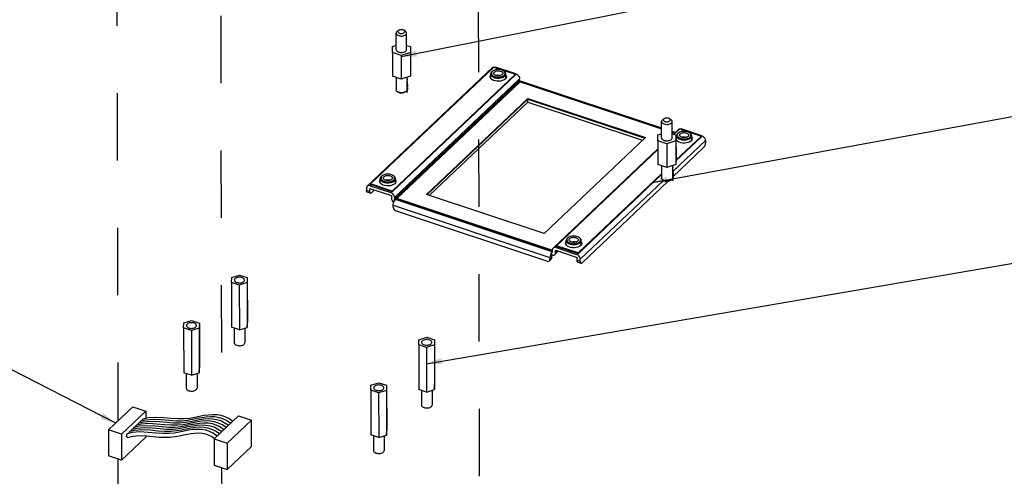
# Model space of a CAD drawing. Extents: x 0 to 1189, y 0 to 841.
# Tile 228 of 256: x 563 to 658, y 482 to 526. Entities that reach past the tile are written whole.
import ezdxf

# ---------------------------------------------------------------- set-up
doc = ezdxf.new("R2010")
doc.units = 0
doc.header["$LTSCALE"] = 65.395
doc.linetypes.add('DASHED', pattern=[0.2, 0.1, -0.1])
doc.layers.get('0').update_dxf_attribs({"linetype": 'CONTINUOUS'})
for name, color, linetype in [('03_ALL_AXES', 7, 'CONTINUOUS'), ('05_ALL_CURVES', 7, 'CONTINUOUS'), ('10_ALL_CHAMFER', 7, 'CONTINUOUS'), ('20_ALL_FEATURES', 7, 'CONTINUOUS')]:
    doc.layers.add(name, color=color, linetype=linetype)

msp = doc.modelspace()

# ---------------------------------------------------------------- linework, layer by layer
at = {"color": 2, "linetype": 'Continuous'}
for p, q in [((571.93, 486.827), (388.684, 580.643)), ((599.665, 522.409), (809.058, 564.2)), ((624.051, 510.179), (809.891, 544.244)), ((602.124, 492.588), (806.036, 527.492))]:
    msp.add_line(p, q, dxfattribs=at)
at = {"color": 7, "linetype": 'DASHED'}
for p, q in [((607.027, 579.76), (607.491, 365.493)), ((582.066, 552.543), (582.207, 487.539)), ((572.036, 531.939), (572.133, 487.016)), ((572.141, 483.321), (572.464, 334.402)), ((582.218, 482.499), (582.242, 471.553))]:
    msp.add_line(p, q, dxfattribs=at)
at = {"color": 7, "linetype": 'Continuous'}
for p, q in [((596.364, 509.829), (608.523, 521.353)), ((596.682, 510.049), (608.662, 521.403)), ((608.523, 521.353), (608.599, 521.4)), ((608.599, 521.4), (608.699, 521.415)), ((608.662, 521.403), (610.768, 520.702)), ((608.699, 521.415), (608.811, 521.395)), ((608.778, 521.364), (608.811, 521.395)), ((610.797, 520.735), (608.811, 521.395)), ((610.768, 520.702), (598.788, 509.348)), ((610.768, 520.63), (598.788, 509.276)), ((608.316, 520.373), (608.301, 520.458)), ((608.335, 520.514), (608.307, 520.424)), ((608.375, 520.272), (608.316, 520.373)), ((608.354, 520.538), (608.335, 520.514)), ((608.354, 520.307), (608.353, 520.733)), ((608.475, 520.181), (608.375, 520.272)), ((608.519, 520.995), (608.456, 520.945)), ((608.574, 521.028), (608.516, 520.982)), ((608.549, 521.014), (608.519, 520.995)), ((608.6, 521.046), (608.549, 521.014)), ((608.6, 521.046), (608.574, 521.028)), ((608.581, 520.434), (608.667, 520.395)), ((609.575, 521.048), (609.626, 521.017)), ((609.66, 520.602), (609.704, 520.652)), ((609.843, 520.333), (609.766, 520.234)), ((609.824, 520.309), (609.823, 520.736)), ((609.862, 520.472), (609.824, 520.54)), ((609.875, 520.439), (609.843, 520.333)), ((609.871, 520.423), (609.862, 520.472)), ((609.876, 520.461), (609.875, 520.439)), ((610.797, 520.735), (610.765, 520.705)), ((610.768, 520.702), (610.768, 520.63)), ((599, 508.744), (611.159, 520.267)), ((611.159, 520.094), (599, 508.57)), ((599.061, 508.492), (611.22, 520.016)), ((611.22, 519.973), (599.24, 508.619)), ((611.159, 520.094), (611.159, 520.267)), ((611.177, 520.047), (611.196, 520.028)), ((611.184, 519.982), (611.25, 520.028)), ((611.184, 519.982), (611.22, 519.97)), ((611.196, 520.028), (611.22, 520.016)), ((611.22, 520.006), (611.22, 520.016)), ((611.22, 519.973), (624.954, 515.404)), ((611.317, 520.033), (624.954, 515.496)), ((602.118, 509.035), (611.953, 518.356)), ((602.175, 509.017), (611.953, 518.283)), ((602.402, 508.941), (611.953, 517.994)), ((611.953, 517.994), (611.953, 518.356)), ((611.953, 518.356), (623.386, 514.552)), ((611.953, 518.283), (623.33, 514.498)), ((611.953, 517.994), (623.104, 514.284)), ((623.386, 514.552), (613.552, 505.232)), ((625.969, 515.158), (626.271, 515.058)), ((625.97, 515.066), (626.199, 514.99)), ((626.576, 515.347), (626.092, 514.888)), ((626.155, 514.867), (626.714, 515.397)), ((628.821, 514.624), (626.345, 512.277)), ((628.82, 514.696), (626.346, 512.351)), ((626.407, 514.394), (626.406, 514.727)), ((626.572, 514.989), (626.509, 514.938)), ((626.519, 514.653), (626.561, 514.602)), ((626.626, 515.022), (626.569, 514.976)), ((626.601, 515.008), (626.572, 514.989)), ((626.576, 515.347), (626.652, 515.393)), ((626.653, 515.039), (626.601, 515.008)), ((626.653, 515.039), (626.626, 515.022)), ((626.652, 515.393), (626.752, 515.409)), ((626.714, 515.397), (628.82, 514.696)), ((626.748, 514.677), (626.722, 514.715)), ((626.752, 515.409), (626.864, 515.389)), ((626.831, 515.358), (626.864, 515.389)), ((628.85, 514.728), (626.864, 515.389)), ((627.628, 515.041), (627.679, 515.01)), ((627.712, 514.596), (627.757, 514.646)), ((627.877, 514.303), (627.876, 514.73)), ((627.915, 514.465), (627.876, 514.534)), ((628.85, 514.728), (628.818, 514.698)), ((628.82, 514.696), (628.821, 514.624)), ((625.995, 511.213), (629.212, 514.261)), ((626.369, 514.367), (626.354, 514.452)), ((626.388, 514.508), (626.36, 514.418)), ((626.428, 514.265), (626.369, 514.367)), ((626.406, 514.532), (626.388, 514.508)), ((626.634, 514.428), (626.719, 514.389)), ((627.895, 514.326), (627.819, 514.228)), ((627.928, 514.433), (627.895, 514.326)), ((627.923, 514.417), (627.915, 514.465)), ((627.929, 514.455), (627.928, 514.433)), ((629.212, 514.261), (629.212, 514.029)), ((624.584, 513.458), (614.417, 503.823)), ((614.734, 504.043), (624.584, 513.378)), ((629.034, 513.571), (625.997, 510.692)), ((597.791, 510.828), (597.728, 510.777)), ((597.845, 510.861), (597.788, 510.815)), ((597.82, 510.847), (597.791, 510.828)), ((597.872, 510.878), (597.82, 510.847)), ((597.872, 510.878), (597.845, 510.861)), ((598.847, 510.88), (598.898, 510.849)), ((624.946, 511.024), (616.84, 503.342)), ((624.946, 510.951), (616.841, 503.27)), ((596.653, 509.872), (596.742, 509.957)), ((596.653, 509.872), (598.638, 509.211)), ((596.682, 510.049), (596.682, 509.977)), ((598.788, 509.348), (596.682, 510.049)), ((598.788, 509.276), (596.682, 509.977)), ((597.588, 510.205), (597.573, 510.29)), ((597.607, 510.347), (597.579, 510.256)), ((597.647, 510.104), (597.588, 510.205)), ((597.625, 510.37), (597.607, 510.347)), ((597.626, 510.14), (597.625, 510.565)), ((597.853, 510.267), (597.938, 510.228)), ((598.931, 510.434), (598.976, 510.485)), ((599.114, 510.165), (599.037, 510.067)), ((599.096, 510.141), (599.095, 510.568)), ((599.134, 510.304), (599.095, 510.372)), ((599.147, 510.271), (599.114, 510.165)), ((599.142, 510.256), (599.134, 510.304)), ((599.148, 510.293), (599.147, 510.271)), ((617.053, 502.738), (625.128, 510.391)), ((625.566, 510.284), (617.233, 502.386)), ((596.292, 509.645), (596.293, 509.413)), ((596.594, 509.313), (596.293, 509.413)), ((596.662, 509.15), (596.361, 509.251)), ((596.593, 509.545), (596.636, 509.585)), ((596.593, 509.545), (596.594, 509.313)), ((596.63, 509.586), (596.653, 509.583)), ((598.639, 508.922), (596.653, 509.583)), ((596.773, 509.193), (597.046, 509.452)), ((598.728, 509.296), (598.638, 509.211)), ((598.699, 508.844), (598.7, 508.67)), ((598.788, 509.348), (598.788, 509.276)), ((613.552, 505.232), (602.118, 509.035)), ((598.883, 507.802), (598.883, 507.975)), ((598.883, 507.975), (614.107, 502.91)), ((599, 508.744), (599, 508.57)), ((599.03, 508.446), (599.097, 508.526)), ((599.061, 508.483), (599.061, 508.492)), ((614.321, 503.461), (599.097, 508.526)), ((599.24, 508.619), (599.24, 508.547)), ((614.284, 503.614), (599.24, 508.619)), ((614.284, 503.542), (599.24, 508.547)), ((613.807, 502.547), (599.185, 507.412)), ((614.734, 504.043), (614.734, 503.97)), ((616.84, 503.342), (614.734, 504.043)), ((615.641, 504.199), (615.626, 504.284)), ((615.66, 504.34), (615.632, 504.25)), ((615.699, 504.098), (615.641, 504.199)), ((615.678, 504.364), (615.66, 504.34)), ((615.678, 504.227), (615.678, 504.559)), ((615.844, 504.821), (615.781, 504.771)), ((615.898, 504.855), (615.841, 504.809)), ((615.873, 504.84), (615.844, 504.821)), ((615.924, 504.872), (615.873, 504.84)), ((615.924, 504.872), (615.898, 504.855)), ((615.906, 504.26), (615.991, 504.221)), ((616.9, 504.874), (616.951, 504.843)), ((616.984, 504.428), (617.028, 504.478)), ((617.167, 504.159), (617.09, 504.06)), ((617.149, 504.135), (617.148, 504.562)), ((617.187, 504.298), (617.148, 504.366)), ((617.2, 504.265), (617.167, 504.159)), ((617.195, 504.249), (617.187, 504.298)), ((617.201, 504.287), (617.2, 504.265)), ((614.321, 503.461), (614.255, 503.381)), ((614.284, 503.614), (614.352, 503.678)), ((614.284, 503.542), (614.284, 503.614)), ((614.284, 503.542), (614.345, 503.599)), ((614.345, 503.484), (614.285, 503.427)), ((614.286, 503.138), (614.285, 503.427)), ((614.308, 503.424), (614.285, 503.427)), ((614.286, 502.906), (614.286, 503.08)), ((614.328, 503.43), (614.308, 503.424)), ((614.333, 503.434), (614.328, 503.43)), ((614.341, 503.444), (614.333, 503.434)), ((614.345, 503.465), (614.341, 503.444)), ((614.345, 503.465), (614.345, 503.639)), ((614.574, 503.18), (614.918, 503.506)), ((614.646, 503.538), (614.688, 503.579)), ((614.646, 503.365), (614.646, 503.538)), ((614.827, 503.536), (614.646, 503.365)), ((614.683, 503.58), (614.706, 503.576)), ((614.705, 503.866), (614.795, 503.95)), ((614.705, 503.866), (616.691, 503.205)), ((616.692, 502.916), (614.706, 503.576)), ((616.841, 503.27), (614.734, 503.97)), ((616.78, 503.29), (616.691, 503.205)), ((616.84, 503.342), (616.841, 503.27)), ((614.226, 502.752), (614.047, 502.583)), ((614.107, 502.91), (614.108, 502.737)), ((614.108, 502.737), (614.286, 502.906)), ((616.753, 502.606), (616.752, 502.838)), ((617.053, 502.506), (616.753, 502.606)), ((616.821, 502.443), (617.122, 502.343)), ((617.053, 502.506), (617.053, 502.738)), ((583.191, 500.961), (583.955, 501.202)), ((583.955, 501.202), (584.707, 500.952)), ((583.18, 500.469), (583.191, 500.961)), ((583.18, 500.469), (583.19, 496.127)), ((583.933, 500.218), (583.18, 500.469)), ((584.696, 500.46), (583.933, 500.218)), ((583.933, 500.218), (583.942, 495.877)), ((584.707, 500.952), (584.696, 500.46)), ((584.696, 500.46), (584.705, 496.119)), ((584.707, 500.952), (584.716, 496.611)), ((578.524, 496.056), (578.535, 496.548)), ((578.535, 496.548), (579.299, 496.79)), ((579.299, 496.79), (580.051, 496.539)), ((580.051, 496.539), (580.04, 496.047)), ((580.051, 496.539), (580.06, 492.198)), ((584.705, 496.119), (584.716, 496.611)), ((578.524, 496.056), (578.534, 491.715)), ((579.276, 495.806), (578.524, 496.056)), ((580.04, 496.047), (579.276, 495.806)), ((579.276, 495.806), (579.286, 491.464)), ((580.04, 496.047), (580.049, 491.706)), ((583.942, 495.877), (583.19, 496.127)), ((583.429, 496.048), (583.432, 494.631)), ((583.942, 495.877), (584.705, 496.119)), ((584.479, 496.047), (584.482, 494.634)), ((601.369, 494.417), (601.38, 494.909)), ((601.38, 494.909), (602.143, 495.151)), ((602.143, 495.151), (602.895, 494.901)), ((602.895, 494.901), (602.884, 494.409)), ((602.895, 494.901), (602.904, 490.56)), ((601.369, 494.417), (601.378, 490.076)), ((602.121, 494.167), (601.369, 494.417)), ((602.884, 494.409), (602.121, 494.167)), ((602.121, 494.167), (602.13, 489.826)), ((602.884, 494.409), (602.893, 490.068)), ((579.286, 491.464), (578.534, 491.715)), ((578.773, 491.635), (578.776, 490.219)), ((579.286, 491.464), (580.049, 491.706)), ((579.823, 491.634), (579.826, 490.221)), ((580.049, 491.706), (580.06, 492.198)), ((596.723, 490.497), (597.487, 490.738)), ((597.487, 490.738), (598.239, 490.488)), ((596.712, 490.004), (596.723, 490.497)), ((596.712, 490.004), (596.722, 485.663)), ((597.465, 489.754), (596.712, 490.004)), ((598.228, 489.996), (597.465, 489.754)), ((597.465, 489.754), (597.474, 485.413)), ((598.239, 490.488), (598.228, 489.996)), ((598.228, 489.996), (598.237, 485.655)), ((598.239, 490.488), (598.248, 486.147)), ((602.13, 489.826), (601.378, 490.076)), ((601.617, 489.997), (601.62, 488.58)), ((602.13, 489.826), (602.893, 490.068)), ((602.667, 489.996), (602.67, 488.582)), ((602.893, 490.068), (602.904, 490.56)), ((571.226, 486.156), (573.586, 488.393)), ((574.85, 487.972), (572.49, 485.735)), ((573.586, 488.393), (574.85, 487.972)), ((574.85, 487.972), (574.852, 487.276)), ((574.613, 486.914), (574.146, 486.805)), ((575.042, 487.321), (574.575, 487.212)), ((575.347, 486.971), (574.613, 486.914)), ((571.226, 486.156), (571.232, 483.624)), ((572.49, 485.735), (571.226, 486.156)), ((573.54, 485.897), (573.073, 485.788)), ((573.755, 486.101), (573.288, 485.991)), ((573.969, 486.304), (573.502, 486.195)), ((574.274, 485.955), (573.54, 485.897)), ((574.184, 486.508), (573.717, 486.398)), ((574.488, 486.158), (573.755, 486.101)), ((574.399, 486.711), (573.931, 486.602)), ((574.703, 486.361), (573.969, 486.304)), ((574.918, 486.565), (574.184, 486.508)), ((575.132, 486.768), (574.399, 486.711)), ((598.237, 485.655), (598.248, 486.147)), ((572.49, 485.735), (572.495, 483.203)), ((574.856, 485.44), (572.495, 483.203)), ((574.855, 485.581), (574.856, 485.44)), ((597.474, 485.413), (596.722, 485.663)), ((596.961, 485.584), (596.964, 484.167)), ((597.474, 485.413), (598.237, 485.655)), ((598.011, 485.583), (598.014, 484.17)), ((572.495, 483.203), (571.232, 483.624))]:
    msp.add_line(p, q, dxfattribs=at)
for points in [[(608.301, 520.458), (608.302, 520.48), (608.335, 520.586), (608.353, 520.61)], [(608.456, 520.945), (608.407, 520.889), (608.374, 520.83), (608.356, 520.769), (608.353, 520.733)], [(608.353, 520.733), (608.355, 520.708), (608.37, 520.646), (608.401, 520.587), (608.447, 520.531), (608.508, 520.48), (608.581, 520.434)], [(608.516, 520.982), (608.472, 520.932), (608.442, 520.879), (608.426, 520.824), (608.424, 520.768), (608.438, 520.713), (608.466, 520.659)], [(608.466, 520.659), (608.508, 520.609), (608.563, 520.562), (608.629, 520.521), (608.706, 520.486), (608.792, 520.457), (608.884, 520.436), (608.98, 520.423), (609.079, 520.418), (609.178, 520.422), (609.275, 520.434), (609.368, 520.454), (609.455, 520.481), (609.534, 520.515), (609.603, 520.556), (609.66, 520.602)], [(609.575, 521.048), (609.547, 521.064), (609.47, 521.099), (609.384, 521.127), (609.292, 521.148), (609.196, 521.161), (609.097, 521.166), (608.998, 521.163), (608.901, 521.151), (608.808, 521.131), (608.721, 521.104), (608.642, 521.069), (608.6, 521.046)], [(608.651, 520.791), (608.651, 520.801), (608.66, 520.842), (608.68, 520.881), (608.712, 520.917)], [(609.464, 520.667), (609.422, 520.634), (609.371, 520.605), (609.312, 520.581), (609.248, 520.563), (609.178, 520.552), (609.106, 520.547), (609.034, 520.548), (608.963, 520.556), (608.896, 520.571), (608.834, 520.592), (608.779, 520.618), (608.732, 520.649), (608.695, 520.683), (608.669, 520.721), (608.654, 520.761), (608.651, 520.791)], [(608.667, 520.395), (608.761, 520.364), (608.863, 520.341), (608.969, 520.326), (609.079, 520.321), (609.189, 520.325), (609.296, 520.338), (609.399, 520.36), (609.495, 520.391), (609.581, 520.429), (609.657, 520.474), (609.72, 520.524)], [(608.712, 520.917), (608.754, 520.951), (608.805, 520.979), (608.864, 521.003), (608.928, 521.021), (608.998, 521.033), (609.07, 521.038), (609.142, 521.036), (609.213, 521.028), (609.28, 521.014), (609.342, 520.993), (609.397, 520.967), (609.444, 520.936), (609.481, 520.901), (609.507, 520.864), (609.522, 520.824), (609.526, 520.793)], [(608.846, 520.588), (608.917, 520.613), (609.049, 520.632), (609.184, 520.627), (609.311, 520.599), (609.332, 520.59)], [(609.526, 520.793), (609.525, 520.783), (609.516, 520.743), (609.496, 520.704), (609.464, 520.667)], [(609.668, 520.976), (609.613, 521.022), (609.575, 521.048)], [(609.823, 520.736), (609.822, 520.761), (609.807, 520.822), (609.776, 520.882), (609.729, 520.938), (609.669, 520.989), (609.626, 521.017)], [(609.704, 520.652), (609.734, 520.706), (609.751, 520.761), (609.752, 520.816), (609.738, 520.872), (609.71, 520.925), (609.668, 520.976)], [(609.72, 520.524), (609.769, 520.58), (609.803, 520.638), (609.82, 520.699), (609.823, 520.736)], [(609.823, 520.612), (609.861, 520.546), (609.876, 520.461)], [(610.797, 520.735), (610.909, 520.68), (611.01, 520.598), (611.089, 520.494), (611.141, 520.381), (611.159, 520.267)], [(609.766, 520.234), (609.65, 520.149), (609.501, 520.083), (609.328, 520.038), (609.143, 520.018), (608.954, 520.023), (608.773, 520.053), (608.61, 520.107), (608.475, 520.181)], [(611.159, 520.094), (611.164, 520.07), (611.177, 520.047)], [(611.25, 520.028), (611.31, 520.035), (611.317, 520.033)], [(626.354, 514.452), (626.355, 514.474), (626.388, 514.58), (626.406, 514.604)], [(626.509, 514.938), (626.46, 514.883), (626.426, 514.824), (626.409, 514.763), (626.406, 514.727)], [(626.406, 514.727), (626.407, 514.701), (626.422, 514.64), (626.453, 514.581), (626.5, 514.525)], [(626.569, 514.976), (626.525, 514.926), (626.494, 514.873), (626.478, 514.818), (626.477, 514.762), (626.491, 514.707), (626.519, 514.653)], [(626.561, 514.602), (626.616, 514.556), (626.682, 514.515), (626.759, 514.479), (626.844, 514.451), (626.936, 514.43), (627.033, 514.417), (627.132, 514.412), (627.231, 514.416), (627.328, 514.428), (627.421, 514.447), (627.508, 514.475), (627.586, 514.509), (627.655, 514.55), (627.712, 514.596)], [(627.628, 515.041), (627.599, 515.058), (627.523, 515.093), (627.437, 515.121), (627.345, 515.142), (627.249, 515.155), (627.15, 515.16), (627.051, 515.156), (626.954, 515.145), (626.861, 515.125), (626.774, 515.097), (626.695, 515.063), (626.653, 515.039)], [(626.703, 514.785), (626.704, 514.795), (626.712, 514.835), (626.733, 514.874), (626.765, 514.911)], [(626.722, 514.715), (626.707, 514.755), (626.703, 514.785)], [(627.517, 514.661), (627.475, 514.628), (627.424, 514.599), (627.365, 514.575), (627.301, 514.557), (627.231, 514.545), (627.159, 514.54), (627.086, 514.542), (627.016, 514.55), (626.948, 514.565), (626.887, 514.585), (626.832, 514.612), (626.785, 514.642), (626.748, 514.677)], [(626.765, 514.911), (626.807, 514.944), (626.858, 514.973), (626.916, 514.997), (626.981, 515.015), (627.051, 515.027), (627.123, 515.032), (627.195, 515.03), (627.266, 515.022), (627.333, 515.007), (627.395, 514.987), (627.45, 514.961), (627.497, 514.93), (627.534, 514.895), (627.56, 514.857), (627.575, 514.818), (627.578, 514.787)], [(626.898, 514.582), (626.97, 514.607), (627.101, 514.626), (627.237, 514.621), (627.364, 514.593), (627.385, 514.583)], [(627.578, 514.787), (627.578, 514.777), (627.569, 514.737), (627.549, 514.698), (627.517, 514.661)], [(627.721, 514.97), (627.666, 515.016), (627.628, 515.041)], [(627.876, 514.73), (627.875, 514.755), (627.86, 514.816), (627.828, 514.875), (627.782, 514.931), (627.721, 514.983), (627.679, 515.01)], [(627.757, 514.646), (627.787, 514.699), (627.803, 514.755), (627.805, 514.81), (627.791, 514.866), (627.763, 514.919), (627.721, 514.97)], [(627.773, 514.518), (627.822, 514.573), (627.855, 514.632), (627.873, 514.693), (627.876, 514.73)], [(627.876, 514.605), (627.914, 514.54), (627.929, 514.455)], [(628.85, 514.728), (628.962, 514.674), (629.062, 514.591), (629.142, 514.488), (629.194, 514.375), (629.212, 514.261)], [(627.819, 514.228), (627.702, 514.143), (627.554, 514.076), (627.381, 514.032), (627.196, 514.012), (627.007, 514.017), (626.826, 514.047), (626.663, 514.101), (626.528, 514.175), (626.428, 514.265)], [(626.5, 514.525), (626.561, 514.474), (626.634, 514.428)], [(626.719, 514.389), (626.814, 514.358), (626.915, 514.334), (627.022, 514.32), (627.132, 514.315), (627.241, 514.319), (627.349, 514.332), (627.451, 514.354), (627.547, 514.384), (627.634, 514.422), (627.71, 514.467), (627.773, 514.518)], [(629.034, 513.571), (629.089, 513.637), (629.139, 513.726), (629.178, 513.827), (629.204, 513.931), (629.212, 514.029)], [(597.728, 510.777), (597.679, 510.722), (597.645, 510.663), (597.628, 510.602), (597.625, 510.565)], [(597.788, 510.815), (597.744, 510.765), (597.713, 510.711), (597.697, 510.656), (597.696, 510.6), (597.71, 510.545), (597.738, 510.491)], [(598.847, 510.88), (598.818, 510.896), (598.742, 510.931), (598.656, 510.96), (598.564, 510.981), (598.468, 510.994), (598.369, 510.999), (598.27, 510.995), (598.173, 510.983), (598.08, 510.963), (597.993, 510.936), (597.914, 510.902), (597.872, 510.878)], [(597.922, 510.624), (597.923, 510.633), (597.931, 510.674), (597.952, 510.713), (597.984, 510.75)], [(597.984, 510.75), (598.026, 510.783), (598.077, 510.812), (598.135, 510.835), (598.2, 510.853), (598.27, 510.865), (598.342, 510.87), (598.414, 510.869), (598.485, 510.861), (598.552, 510.846), (598.614, 510.825), (598.669, 510.799), (598.716, 510.768), (598.753, 510.734), (598.779, 510.696), (598.794, 510.656), (598.797, 510.626)], [(598.94, 510.808), (598.885, 510.855), (598.847, 510.88)], [(599.095, 510.568), (599.093, 510.593), (599.078, 510.655), (599.047, 510.714), (599.001, 510.77), (598.94, 510.821), (598.898, 510.849)], [(598.976, 510.485), (599.006, 510.538), (599.022, 510.593), (599.023, 510.649), (599.01, 510.704), (598.982, 510.758), (598.94, 510.808)], [(596.364, 509.829), (596.31, 509.746), (596.292, 509.645)], [(596.653, 509.872), (596.541, 509.892), (596.44, 509.876), (596.364, 509.829)], [(597.573, 510.29), (597.574, 510.312), (597.607, 510.419), (597.625, 510.442)], [(597.625, 510.565), (597.626, 510.54), (597.641, 510.479), (597.672, 510.42), (597.719, 510.364), (597.78, 510.312), (597.853, 510.267)], [(599.037, 510.067), (598.921, 509.982), (598.772, 509.915), (598.6, 509.87), (598.415, 509.85), (598.226, 509.855), (598.045, 509.886), (597.882, 509.939), (597.747, 510.014), (597.647, 510.104)], [(597.738, 510.491), (597.78, 510.441), (597.835, 510.394), (597.901, 510.353), (597.978, 510.318), (598.063, 510.289), (598.155, 510.268), (598.252, 510.255), (598.351, 510.251), (598.45, 510.254), (598.547, 510.266), (598.64, 510.286), (598.727, 510.313), (598.805, 510.348), (598.874, 510.388), (598.931, 510.434)], [(598.736, 510.499), (598.694, 510.466), (598.643, 510.437), (598.584, 510.414), (598.519, 510.396), (598.45, 510.384), (598.378, 510.379), (598.305, 510.38), (598.235, 510.389), (598.167, 510.403), (598.105, 510.424), (598.051, 510.45), (598.004, 510.481), (597.967, 510.516), (597.941, 510.553), (597.926, 510.593), (597.922, 510.624)], [(597.938, 510.228), (598.033, 510.196), (598.134, 510.173), (598.241, 510.159), (598.351, 510.153), (598.46, 510.157), (598.568, 510.171), (598.67, 510.193), (598.766, 510.223), (598.853, 510.261), (598.929, 510.306), (598.992, 510.357)], [(598.117, 510.42), (598.189, 510.445), (598.32, 510.464), (598.456, 510.46), (598.583, 510.432), (598.604, 510.422)], [(598.797, 510.626), (598.797, 510.616), (598.788, 510.575), (598.768, 510.536), (598.736, 510.499)], [(598.992, 510.357), (599.041, 510.412), (599.074, 510.471), (599.092, 510.532), (599.095, 510.568)], [(599.095, 510.444), (599.133, 510.378), (599.148, 510.293)], [(596.361, 509.251), (596.327, 509.275), (596.302, 509.332), (596.293, 509.413)], [(596.593, 509.545), (596.598, 509.565), (596.605, 509.575)], [(596.594, 509.313), (596.603, 509.232), (596.628, 509.175), (596.662, 509.15)], [(596.605, 509.575), (596.611, 509.58), (596.63, 509.586)], [(596.662, 509.15), (596.668, 509.149), (596.718, 509.155), (596.773, 509.193)], [(599, 508.744), (598.982, 508.857), (598.931, 508.971), (598.851, 509.074), (598.75, 509.157), (598.638, 509.211)], [(598.639, 508.922), (598.662, 508.91), (598.682, 508.891), (598.695, 508.868), (598.699, 508.844)], [(598.7, 508.67), (598.718, 508.557), (598.769, 508.443), (598.849, 508.34), (598.941, 508.264)], [(598.883, 507.975), (598.893, 508.093), (598.923, 508.219)], [(598.923, 508.219), (598.971, 508.34), (599.03, 508.446)], [(599.061, 508.492), (599.038, 508.504), (599.018, 508.523), (599.005, 508.546), (599, 508.57)], [(598.883, 507.802), (598.898, 507.707), (598.941, 507.612), (599.008, 507.527), (599.091, 507.458), (599.185, 507.412)], [(616.52, 504.988), (616.422, 504.992), (616.322, 504.989), (616.225, 504.977), (616.132, 504.957), (616.046, 504.93), (615.967, 504.895), (615.924, 504.872)], [(616.9, 504.874), (616.871, 504.89), (616.794, 504.925), (616.709, 504.954), (616.617, 504.975), (616.52, 504.988)], [(615.626, 504.284), (615.627, 504.306), (615.659, 504.412), (615.678, 504.436)], [(615.781, 504.771), (615.732, 504.715), (615.698, 504.656), (615.68, 504.595), (615.678, 504.559)], [(615.678, 504.559), (615.679, 504.534), (615.694, 504.473), (615.725, 504.413), (615.772, 504.357), (615.832, 504.306), (615.906, 504.26)], [(617.09, 504.06), (616.974, 503.975), (616.825, 503.909), (616.653, 503.864), (616.468, 503.844), (616.279, 503.849), (616.097, 503.879), (615.935, 503.933), (615.799, 504.007), (615.699, 504.098)], [(615.841, 504.809), (615.797, 504.758), (615.766, 504.705), (615.75, 504.65), (615.749, 504.594), (615.762, 504.539), (615.79, 504.485)], [(615.79, 504.485), (615.832, 504.435), (615.887, 504.388), (615.954, 504.347), (616.031, 504.312), (616.116, 504.283), (616.208, 504.262), (616.305, 504.249), (616.404, 504.244), (616.503, 504.248), (616.6, 504.26), (616.693, 504.28), (616.779, 504.307), (616.858, 504.341), (616.927, 504.382), (616.984, 504.428)], [(615.975, 504.617), (615.975, 504.627), (615.984, 504.668), (616.005, 504.707), (616.036, 504.743)], [(616.789, 504.493), (616.747, 504.46), (616.696, 504.431), (616.637, 504.407), (616.572, 504.39), (616.503, 504.378), (616.431, 504.373), (616.358, 504.374), (616.287, 504.382), (616.22, 504.397), (616.158, 504.418), (616.103, 504.444), (616.057, 504.475), (616.02, 504.509), (615.993, 504.547), (615.978, 504.587), (615.975, 504.617)], [(615.991, 504.221), (616.085, 504.19), (616.187, 504.167), (616.294, 504.152), (616.403, 504.147), (616.513, 504.151), (616.62, 504.164), (616.723, 504.186), (616.819, 504.217), (616.906, 504.255), (616.981, 504.3), (617.044, 504.35)], [(616.036, 504.743), (616.078, 504.777), (616.129, 504.805), (616.188, 504.829), (616.253, 504.847), (616.322, 504.859)], [(616.17, 504.414), (616.242, 504.439), (616.373, 504.458), (616.508, 504.453), (616.635, 504.426), (616.657, 504.416)], [(616.322, 504.859), (616.394, 504.864), (616.467, 504.863), (616.538, 504.854), (616.605, 504.84), (616.667, 504.819), (616.722, 504.793), (616.768, 504.762), (616.805, 504.727), (616.832, 504.69), (616.847, 504.65), (616.85, 504.619)], [(616.85, 504.619), (616.85, 504.61), (616.841, 504.569), (616.82, 504.53), (616.789, 504.493)], [(616.993, 504.802), (616.938, 504.849), (616.9, 504.874)], [(617.148, 504.562), (617.146, 504.587), (617.131, 504.648), (617.1, 504.708), (617.054, 504.764), (616.993, 504.815), (616.951, 504.843)], [(617.028, 504.478), (617.059, 504.532), (617.075, 504.587), (617.076, 504.643), (617.063, 504.698), (617.035, 504.752), (616.993, 504.802)], [(617.044, 504.35), (617.093, 504.406), (617.127, 504.464), (617.145, 504.525), (617.148, 504.562)], [(617.148, 504.438), (617.186, 504.372), (617.201, 504.287)], [(614.255, 503.381), (614.195, 503.275), (614.148, 503.153), (614.118, 503.028), (614.107, 502.91)], [(614.286, 503.138), (614.398, 503.117), (614.498, 503.133), (614.574, 503.18)], [(614.286, 503.08), (614.289, 503.105), (614.296, 503.131), (614.299, 503.135)], [(614.417, 503.823), (614.363, 503.74), (614.345, 503.639)], [(614.705, 503.866), (614.593, 503.886), (614.493, 503.87), (614.417, 503.823)], [(614.574, 503.18), (614.629, 503.263), (614.646, 503.365)], [(614.646, 503.538), (614.65, 503.559), (614.658, 503.569)], [(614.658, 503.569), (614.663, 503.573), (614.683, 503.58)], [(617.053, 502.738), (617.035, 502.851), (616.983, 502.965), (616.904, 503.068), (616.803, 503.151), (616.691, 503.205)], [(613.807, 502.547), (613.901, 502.53), (613.984, 502.544), (614.048, 502.583)], [(614.048, 502.583), (614.093, 502.652), (614.108, 502.737)], [(614.286, 502.906), (614.272, 502.821), (614.226, 502.752)], [(616.692, 502.916), (616.715, 502.903), (616.734, 502.884), (616.747, 502.862), (616.752, 502.838)], [(616.821, 502.443), (616.787, 502.468), (616.762, 502.525), (616.753, 502.606)], [(617.053, 502.506), (617.062, 502.425), (617.088, 502.368), (617.122, 502.343)], [(617.122, 502.343), (617.128, 502.342), (617.177, 502.348), (617.233, 502.386)], [(583.522, 500.85), (583.479, 500.798), (583.457, 500.742), (583.454, 500.709)], [(583.454, 500.709), (583.456, 500.684), (583.476, 500.628), (583.516, 500.575), (583.575, 500.528), (583.65, 500.489), (583.738, 500.46), (583.835, 500.442), (583.936, 500.435), (584.038, 500.44), (584.136, 500.457), (584.226, 500.485), (584.303, 500.524), (584.365, 500.57)], [(584.434, 500.711), (584.431, 500.737), (584.412, 500.793), (584.371, 500.846), (584.312, 500.893), (584.237, 500.932), (584.149, 500.961), (584.052, 500.979), (583.951, 500.986), (583.849, 500.981), (583.752, 500.964), (583.662, 500.935), (583.584, 500.897), (583.522, 500.85)], [(584.365, 500.57), (584.408, 500.623), (584.43, 500.679), (584.434, 500.711)], [(578.866, 496.438), (578.823, 496.385), (578.801, 496.329), (578.798, 496.296)], [(579.777, 496.299), (579.775, 496.324), (579.755, 496.38), (579.715, 496.433), (579.656, 496.48), (579.581, 496.519), (579.493, 496.548), (579.396, 496.566), (579.295, 496.573), (579.193, 496.568), (579.095, 496.551), (579.006, 496.522), (578.928, 496.484), (578.866, 496.438)], [(578.798, 496.296), (578.8, 496.271), (578.82, 496.215), (578.86, 496.162), (578.919, 496.115), (578.994, 496.076), (579.082, 496.047), (579.179, 496.029), (579.28, 496.022), (579.382, 496.027), (579.48, 496.044), (579.569, 496.073), (579.647, 496.111), (579.709, 496.157)], [(579.709, 496.157), (579.752, 496.21), (579.774, 496.266), (579.777, 496.299)], [(583.432, 494.631), (583.432, 494.616), (583.448, 494.559), (583.483, 494.505), (583.536, 494.455), (583.606, 494.413), (583.688, 494.378), (583.781, 494.354), (583.881, 494.34), (583.983, 494.338), (584.085, 494.346), (584.181, 494.366), (584.27, 494.396), (584.347, 494.435), (584.408, 494.482)], [(584.408, 494.482), (584.452, 494.535), (584.476, 494.591), (584.482, 494.634)], [(601.711, 494.799), (601.668, 494.747), (601.645, 494.69), (601.642, 494.658)], [(601.642, 494.658), (601.644, 494.633), (601.664, 494.577), (601.704, 494.524), (601.763, 494.477), (601.839, 494.438), (601.926, 494.409), (602.023, 494.39), (602.124, 494.384), (602.226, 494.389), (602.324, 494.406), (602.414, 494.434), (602.491, 494.472), (602.553, 494.519)], [(602.622, 494.66), (602.62, 494.685), (602.6, 494.741), (602.559, 494.794), (602.5, 494.841), (602.425, 494.88), (602.337, 494.909), (602.241, 494.928), (602.139, 494.935), (602.037, 494.929), (601.94, 494.912), (601.85, 494.884), (601.772, 494.846), (601.711, 494.799)], [(602.553, 494.519), (602.596, 494.571), (602.618, 494.628), (602.622, 494.66)], [(578.776, 490.219), (578.776, 490.203), (578.792, 490.146), (578.827, 490.092), (578.88, 490.042), (578.95, 490), (579.032, 489.966), (579.125, 489.941), (579.225, 489.928), (579.327, 489.925), (579.429, 489.934), (579.525, 489.953), (579.614, 489.983), (579.691, 490.023), (579.752, 490.07)], [(579.752, 490.07), (579.796, 490.122), (579.82, 490.178), (579.826, 490.221)], [(597.054, 490.386), (597.012, 490.334), (596.989, 490.278), (596.986, 490.245)], [(596.986, 490.245), (596.988, 490.22), (597.008, 490.164), (597.048, 490.111), (597.107, 490.064), (597.182, 490.025), (597.27, 489.996), (597.367, 489.977), (597.468, 489.971), (597.57, 489.976), (597.668, 489.993), (597.758, 490.021), (597.835, 490.06), (597.897, 490.106)], [(597.966, 490.247), (597.964, 490.272), (597.944, 490.329), (597.903, 490.382), (597.844, 490.429), (597.769, 490.467), (597.681, 490.497), (597.585, 490.515), (597.483, 490.522), (597.381, 490.516), (597.284, 490.499), (597.194, 490.471), (597.116, 490.433), (597.054, 490.386)], [(597.897, 490.106), (597.94, 490.159), (597.962, 490.215), (597.966, 490.247)], [(601.62, 488.58), (601.621, 488.565), (601.636, 488.508), (601.671, 488.454), (601.724, 488.404), (601.794, 488.361), (601.876, 488.327), (601.969, 488.303), (602.069, 488.289), (602.171, 488.286), (602.273, 488.295), (602.37, 488.315), (602.458, 488.345), (602.535, 488.384), (602.596, 488.431)], [(602.596, 488.431), (602.64, 488.484), (602.665, 488.54), (602.67, 488.582)], [(574.146, 486.805), (574.141, 486.803), (574.118, 486.787)], [(574.333, 486.99), (574.311, 486.964), (574.291, 486.931), (574.274, 486.893), (574.261, 486.852), (574.256, 486.831)], [(574.361, 487.008), (574.356, 487.006), (574.333, 486.99)], [(575.561, 487.175), (574.828, 487.118), (574.361, 487.008)], [(574.547, 487.194), (574.525, 487.167), (574.505, 487.134), (574.489, 487.096), (574.475, 487.055), (574.471, 487.034)], [(574.575, 487.212), (574.57, 487.21), (574.547, 487.194)], [(583.296, 486.995), (583.267, 487.02), (582.902, 487.261), (582.551, 487.43), (582.174, 487.549), (581.769, 487.618), (581.349, 487.633), (580.928, 487.604), (580.502, 487.542), (580.064, 487.458), (579.606, 487.364), (579.114, 487.275), (578.576, 487.218), (577.976, 487.219), (577.312, 487.269), (576.569, 487.341), (575.776, 487.378), (575.042, 487.321)], [(579.177, 486.957), (578.685, 486.869), (578.147, 486.811), (577.547, 486.812), (576.883, 486.863), (576.14, 486.934), (575.347, 486.971)], [(583.081, 486.792), (583.052, 486.816), (582.688, 487.057), (582.336, 487.227), (581.96, 487.346), (581.554, 487.414), (581.134, 487.43), (580.713, 487.401), (580.288, 487.339), (579.85, 487.255), (579.391, 487.16), (578.9, 487.072), (578.361, 487.015), (577.762, 487.015), (577.097, 487.066), (576.354, 487.138), (575.561, 487.175)], [(580.49, 486.82), (580.069, 486.791), (579.644, 486.729), (579.206, 486.644), (578.747, 486.55)], [(580.705, 487.023), (580.284, 486.994), (579.858, 486.932), (579.421, 486.848), (578.962, 486.754)], [(580.92, 487.226), (580.499, 487.197), (580.073, 487.135), (579.635, 487.051), (579.177, 486.957)], [(582.438, 486.182), (582.408, 486.206), (582.044, 486.447), (581.693, 486.617), (581.316, 486.736), (580.91, 486.804), (580.49, 486.82)], [(582.652, 486.385), (582.623, 486.41), (582.259, 486.651), (581.907, 486.82), (581.531, 486.939), (581.125, 487.008), (580.705, 487.023)], [(582.867, 486.588), (582.837, 486.613), (582.473, 486.854), (582.122, 487.023), (581.745, 487.143), (581.34, 487.211), (580.92, 487.226)], [(573.102, 485.429), (573.599, 485.552), (574.229, 485.604), (574.91, 485.579), (575.566, 485.518), (576.164, 485.464), (576.716, 485.438), (577.227, 485.454), (577.695, 485.51), (578.124, 485.587), (578.524, 485.669), (578.903, 485.745), (579.267, 485.807), (579.622, 485.848), (579.974, 485.86), (580.321, 485.835), (580.655, 485.769), (580.967, 485.662), (581.264, 485.512), (581.536, 485.327)], [(573.26, 485.974), (573.238, 485.947), (573.218, 485.914), (573.201, 485.876), (573.188, 485.835), (573.183, 485.814)], [(573.288, 485.992), (573.283, 485.99), (573.26, 485.974)], [(573.474, 486.177), (573.452, 486.151), (573.433, 486.117), (573.416, 486.079), (573.403, 486.038), (573.398, 486.017)], [(573.502, 486.195), (573.498, 486.193), (573.474, 486.177)], [(573.689, 486.38), (573.667, 486.354), (573.647, 486.321), (573.631, 486.283), (573.617, 486.242), (573.612, 486.221)], [(573.717, 486.398), (573.712, 486.396), (573.689, 486.38)], [(573.903, 486.584), (573.881, 486.557), (573.862, 486.524), (573.845, 486.486), (573.832, 486.445), (573.827, 486.424)], [(573.931, 486.602), (573.927, 486.6), (573.903, 486.584)], [(574.118, 486.787), (574.096, 486.761), (574.076, 486.727), (574.06, 486.689), (574.046, 486.648), (574.041, 486.627)], [(578.104, 485.94), (577.612, 485.852), (577.074, 485.794), (576.474, 485.795), (575.81, 485.846), (575.067, 485.918), (574.274, 485.955)], [(578.318, 486.144), (577.827, 486.055), (577.289, 485.998), (576.689, 485.998), (576.025, 486.049), (575.282, 486.121), (574.488, 486.158)], [(578.533, 486.347), (578.042, 486.259), (577.503, 486.201), (576.904, 486.202), (576.239, 486.253), (575.496, 486.324), (574.703, 486.361)], [(578.747, 486.55), (578.256, 486.462), (577.718, 486.404), (577.118, 486.405), (576.454, 486.456), (575.711, 486.528), (574.918, 486.565)], [(578.962, 486.754), (578.471, 486.665), (577.932, 486.608), (577.333, 486.609), (576.668, 486.659), (575.925, 486.731), (575.132, 486.768)], [(579.847, 486.21), (579.426, 486.181), (579, 486.119), (578.563, 486.034), (578.104, 485.94)], [(580.061, 486.413), (579.64, 486.384), (579.215, 486.322), (578.777, 486.238), (578.318, 486.144)], [(580.276, 486.616), (579.855, 486.587), (579.429, 486.525), (578.992, 486.441), (578.533, 486.347)], [(581.794, 485.572), (581.765, 485.596), (581.4, 485.837), (581.049, 486.006), (580.672, 486.126), (580.267, 486.194), (579.847, 486.21)], [(582.008, 485.775), (581.979, 485.8), (581.615, 486.041), (581.264, 486.21), (580.887, 486.329), (580.481, 486.397), (580.061, 486.413)], [(582.223, 485.978), (582.194, 486.003), (581.829, 486.244), (581.478, 486.413), (581.102, 486.533), (580.696, 486.601), (580.276, 486.616)], [(573.045, 485.77), (573.023, 485.744), (573.003, 485.711), (572.987, 485.673), (572.974, 485.632), (572.964, 485.59), (572.958, 485.549), (572.956, 485.51)], [(573.102, 485.429), (573.063, 485.426), (573.024, 485.44), (572.987, 485.469), (572.956, 485.51)], [(573.073, 485.788), (573.068, 485.786), (573.045, 485.77)], [(596.964, 484.167), (596.965, 484.152), (596.98, 484.095), (597.015, 484.041), (597.068, 483.991), (597.138, 483.949), (597.22, 483.914), (597.313, 483.89), (597.413, 483.876), (597.515, 483.874), (597.617, 483.882), (597.713, 483.902), (597.802, 483.932), (597.879, 483.971), (597.94, 484.018)], [(597.94, 484.018), (597.984, 484.071), (598.008, 484.127), (598.014, 484.17)]]:
    msp.add_lwpolyline(points, dxfattribs=at)
at = {"color": 2, "linetype": 'Continuous'}
for points in [[(601.08, 522.985), (599.665, 522.409), (601.193, 522.421)], [(625.474, 510.732), (624.051, 510.179), (625.578, 510.167)], [(603.554, 493.124), (602.124, 492.588), (603.651, 492.558)], [(570.464, 487.254), (571.93, 486.827), (570.726, 487.766)]]:
    msp.add_solid(points, dxfattribs=at)
at = {"layer": '03_ALL_AXES', "color": 7, "linetype": 'Continuous'}
for p, q in [((599.17, 523.102), (599.167, 524.694)), ((600.185, 523.104), (600.182, 524.696)), ((599.159, 520.39), (599.161, 519.195)), ((600.209, 520.39), (600.211, 519.197)), ((624.956, 514.523), (624.952, 516.115)), ((625.971, 514.525), (625.967, 516.117)), ((624.944, 511.811), (624.947, 510.616)), ((625.994, 511.812), (625.997, 510.618))]:
    msp.add_line(p, q, dxfattribs=at)
for points in [[(599.17, 523.102), (599.177, 523.057), (599.199, 523.008), (599.235, 522.963), (599.285, 522.922), (599.347, 522.887), (599.419, 522.858), (599.498, 522.836), (599.583, 522.823), (599.671, 522.818), (599.76, 522.822), (599.845, 522.834), (599.926, 522.855), (599.999, 522.883), (600.062, 522.918), (600.114, 522.958)], [(600.114, 522.958), (600.153, 523.003), (600.176, 523.051), (600.185, 523.104)], [(624.956, 514.523), (624.962, 514.478), (624.984, 514.429), (625.021, 514.384), (625.07, 514.343), (625.132, 514.308), (625.204, 514.279), (625.284, 514.257), (625.369, 514.244), (625.457, 514.239), (625.545, 514.243), (625.631, 514.255), (625.711, 514.276), (625.784, 514.304), (625.848, 514.339), (625.899, 514.379)], [(625.899, 514.379), (625.938, 514.424), (625.962, 514.472), (625.971, 514.525)]]:
    msp.add_lwpolyline(points, dxfattribs=at)
at = {"layer": '05_ALL_CURVES', "color": 40, "linetype": 'Continuous'}
for p, q in [((600.209, 520.379), (600.282, 520.378)), ((600.282, 520.378), (600.282, 520.414)), ((600.282, 520.209), (600.209, 520.256)), ((600.209, 520.221), (600.282, 520.173)), ((600.213, 519.828), (600.21, 519.829)), ((600.211, 519.402), (600.214, 519.4)), ((600.212, 520.015), (600.212, 519.985)), ((600.232, 520.003), (600.212, 520.015)), ((600.212, 519.985), (600.225, 519.975)), ((600.226, 519.83), (600.213, 519.828)), ((600.214, 519.4), (600.239, 519.38)), ((600.225, 519.975), (600.238, 519.959)), ((600.238, 519.838), (600.226, 519.83)), ((600.251, 519.984), (600.232, 520.003)), ((600.238, 519.959), (600.245, 519.944)), ((600.245, 519.848), (600.238, 519.838)), ((600.245, 519.944), (600.251, 519.912)), ((600.251, 519.876), (600.245, 519.848)), ((600.264, 519.962), (600.251, 519.984)), ((600.251, 519.912), (600.251, 519.876)), ((600.251, 519.804), (600.264, 519.817)), ((600.277, 519.934), (600.264, 519.962)), ((600.264, 519.817), (600.277, 519.837)), ((600.283, 519.907), (600.277, 519.934)), ((600.277, 519.837), (600.283, 519.859)), ((600.282, 520.173), (600.282, 520.209)), ((600.283, 519.859), (600.283, 519.907)), ((600.253, 519.134), (600.253, 519.104)), ((600.285, 519.124), (600.253, 519.134)), ((600.253, 519.104), (600.285, 519.093)), ((600.285, 519.093), (600.285, 519.124)), ((625.994, 511.8), (626.067, 511.799)), ((626.068, 511.63), (625.994, 511.677)), ((626.067, 511.799), (626.067, 511.835)), ((625.994, 511.642), (626.068, 511.594)), ((625.998, 511.249), (625.995, 511.25)), ((625.996, 510.823), (625.999, 510.821)), ((625.998, 511.436), (625.998, 511.406)), ((626.017, 511.424), (625.998, 511.436)), ((625.998, 511.406), (626.011, 511.396)), ((626.011, 511.251), (625.998, 511.249)), ((625.999, 510.821), (626.025, 510.801)), ((626.011, 511.396), (626.023, 511.38)), ((626.024, 511.259), (626.011, 511.251)), ((626.036, 511.406), (626.017, 511.424)), ((626.023, 511.38), (626.03, 511.365)), ((626.03, 511.269), (626.024, 511.259)), ((626.03, 511.365), (626.036, 511.333)), ((626.036, 511.297), (626.03, 511.269)), ((626.049, 511.383), (626.036, 511.406)), ((626.036, 511.333), (626.036, 511.297)), ((626.037, 511.225), (626.049, 511.238)), ((626.062, 511.355), (626.049, 511.383)), ((626.049, 511.238), (626.062, 511.258)), ((626.068, 511.329), (626.062, 511.355)), ((626.062, 511.258), (626.068, 511.28)), ((626.068, 511.594), (626.068, 511.63)), ((626.068, 511.28), (626.068, 511.329)), ((626.038, 510.555), (626.038, 510.525)), ((626.07, 510.545), (626.038, 510.555)), ((626.038, 510.525), (626.07, 510.515)), ((626.07, 510.515), (626.07, 510.545))]:
    msp.add_line(p, q, dxfattribs=at)
at = {"layer": '05_ALL_CURVES', "color": 4, "linetype": 'Continuous'}
for p, q in [((600.21, 519.799), (600.213, 519.798)), ((600.21, 519.606), (600.284, 519.582)), ((600.211, 519.367), (600.233, 519.346)), ((600.213, 519.798), (600.232, 519.798)), ((600.232, 519.798), (600.251, 519.804)), ((600.233, 519.346), (600.246, 519.323)), ((600.239, 519.38), (600.259, 519.355)), ((600.246, 519.323), (600.252, 519.291)), ((600.259, 519.355), (600.278, 519.319)), ((600.278, 519.319), (600.284, 519.28)), ((600.283, 519.727), (600.284, 519.437)), ((600.115, 519.029), (600.285, 518.973)), ((600.285, 519.009), (600.145, 519.056)), ((600.233, 519.249), (600.211, 519.243)), ((600.214, 519.207), (600.211, 519.207)), ((600.24, 519.211), (600.214, 519.207)), ((600.246, 519.263), (600.233, 519.249)), ((600.259, 519.223), (600.24, 519.211)), ((600.252, 519.291), (600.246, 519.263)), ((600.278, 519.246), (600.259, 519.223)), ((600.284, 519.28), (600.278, 519.246)), ((600.285, 518.973), (600.285, 519.009)), ((625.995, 511.22), (625.998, 511.219)), ((625.996, 511.027), (626.069, 511.003)), ((625.996, 510.788), (626.018, 510.767)), ((625.998, 511.219), (626.017, 511.219)), ((626.017, 511.219), (626.037, 511.225)), ((626.018, 510.767), (626.031, 510.744)), ((626.025, 510.801), (626.044, 510.776)), ((626.031, 510.744), (626.038, 510.712)), ((626.038, 510.712), (626.031, 510.684)), ((626.044, 510.776), (626.063, 510.74)), ((626.063, 510.74), (626.07, 510.701)), ((626.069, 511.148), (626.069, 510.858)), ((625.901, 510.45), (626.07, 510.394)), ((626.07, 510.43), (625.931, 510.477)), ((626.019, 510.67), (625.997, 510.664)), ((626, 510.628), (625.997, 510.628)), ((626.025, 510.632), (626, 510.628)), ((626.031, 510.684), (626.019, 510.67)), ((626.044, 510.644), (626.025, 510.632)), ((626.063, 510.667), (626.044, 510.644)), ((626.07, 510.701), (626.063, 510.667)), ((626.07, 510.394), (626.07, 510.43))]:
    msp.add_line(p, q, dxfattribs=at)
at = {"layer": '10_ALL_CHAMFER', "color": 7, "linetype": 'Continuous'}
for p, q in [((599.302, 524.888), (599.238, 524.84)), ((599.302, 524.888), (599.43, 524.966)), ((599.43, 524.966), (599.388, 524.935)), ((600.046, 524.89), (599.918, 524.967)), ((599.302, 518.995), (599.43, 518.917)), ((600.072, 518.996), (599.944, 518.918)), ((600.138, 519.046), (600.072, 518.996)), ((625.087, 516.309), (625.023, 516.261)), ((625.087, 516.309), (625.215, 516.388)), ((625.215, 516.388), (625.174, 516.356)), ((625.831, 516.311), (625.703, 516.389)), ((625.087, 510.416), (625.216, 510.338)), ((625.857, 510.417), (625.729, 510.339)), ((625.923, 510.467), (625.857, 510.417))]:
    msp.add_line(p, q, dxfattribs=at)
for points in [[(599.238, 524.84), (599.191, 524.782), (599.169, 524.719), (599.167, 524.694)], [(599.167, 524.694), (599.172, 524.655), (599.2, 524.593), (599.252, 524.537), (599.325, 524.488), (599.415, 524.449), (599.519, 524.423), (599.63, 524.411), (599.744, 524.412), (599.854, 524.428), (599.955, 524.458), (600.042, 524.499), (600.111, 524.55)], [(599.388, 524.935), (599.356, 524.894), (599.342, 524.849), (599.347, 524.804), (599.372, 524.761), (599.414, 524.723), (599.471, 524.691), (599.54, 524.669), (599.617, 524.656), (599.697, 524.653), (599.775, 524.662), (599.848, 524.681), (599.911, 524.709), (599.96, 524.745)], [(599.918, 524.967), (599.877, 524.988), (599.808, 525.011), (599.732, 525.024), (599.652, 525.026), (599.573, 525.018), (599.5, 524.999), (599.437, 524.971), (599.43, 524.966)], [(599.96, 524.745), (599.992, 524.786), (600.006, 524.83), (600.001, 524.875), (599.976, 524.918), (599.934, 524.957), (599.918, 524.967)], [(600.182, 524.696), (600.177, 524.735), (600.149, 524.797), (600.097, 524.854), (600.046, 524.89)], [(600.111, 524.55), (600.157, 524.608), (600.18, 524.671), (600.182, 524.696)], [(599.302, 518.995), (599.249, 519.032), (599.195, 519.091), (599.166, 519.155), (599.161, 519.195)], [(600.072, 518.996), (599.977, 518.951), (599.872, 518.92), (599.758, 518.904), (599.64, 518.902), (599.525, 518.915), (599.418, 518.942), (599.324, 518.982), (599.302, 518.995)], [(599.943, 518.918), (599.936, 518.914), (599.87, 518.884), (599.793, 518.864), (599.71, 518.855), (599.626, 518.858), (599.545, 518.871), (599.473, 518.895), (599.43, 518.917)], [(600.211, 519.197), (600.209, 519.171), (600.186, 519.106), (600.138, 519.046)], [(625.703, 516.389), (625.663, 516.409), (625.594, 516.432), (625.517, 516.445), (625.437, 516.447), (625.358, 516.439), (625.285, 516.42), (625.223, 516.392), (625.215, 516.388)], [(625.023, 516.261), (624.977, 516.203), (624.954, 516.14), (624.952, 516.115)], [(624.952, 516.115), (624.957, 516.076), (624.985, 516.015), (625.037, 515.958), (625.11, 515.909), (625.2, 515.87), (625.304, 515.844), (625.415, 515.832), (625.529, 515.834), (625.639, 515.85), (625.74, 515.879), (625.827, 515.92), (625.896, 515.971)], [(625.174, 516.356), (625.141, 516.315), (625.127, 516.27), (625.133, 516.225), (625.157, 516.182), (625.199, 516.144), (625.256, 516.113), (625.325, 516.09), (625.402, 516.077), (625.482, 516.074), (625.561, 516.083), (625.634, 516.102), (625.696, 516.13), (625.745, 516.166)], [(625.745, 516.166), (625.778, 516.207), (625.791, 516.252), (625.786, 516.296), (625.762, 516.339), (625.72, 516.378), (625.703, 516.389)], [(625.967, 516.117), (625.963, 516.156), (625.934, 516.218), (625.883, 516.275), (625.831, 516.311)], [(625.896, 515.971), (625.943, 516.029), (625.965, 516.092), (625.967, 516.117)], [(625.087, 510.416), (625.034, 510.453), (624.981, 510.512), (624.952, 510.576), (624.947, 510.616)], [(625.857, 510.417), (625.762, 510.372), (625.657, 510.341), (625.543, 510.325), (625.426, 510.323), (625.311, 510.336), (625.203, 510.363), (625.11, 510.403), (625.087, 510.416)], [(625.729, 510.339), (625.721, 510.335), (625.655, 510.305), (625.579, 510.285), (625.496, 510.276), (625.411, 510.279), (625.331, 510.292), (625.258, 510.316), (625.216, 510.338)], [(625.997, 510.618), (625.995, 510.592), (625.971, 510.527), (625.923, 510.467)]]:
    msp.add_lwpolyline(points, dxfattribs=at)
at = {"layer": '20_ALL_FEATURES', "color": 7, "linetype": 'Continuous'}
for p, q in [((598.797, 522.824), (598.809, 523.392)), ((598.809, 523.392), (599.169, 523.506)), ((600.184, 523.507), (600.559, 523.382)), ((600.559, 523.382), (600.546, 522.814)), ((600.559, 523.382), (600.564, 521.067)), ((598.797, 522.824), (598.802, 520.509)), ((599.665, 522.535), (598.797, 522.824)), ((600.546, 522.814), (599.665, 522.535)), ((599.665, 522.535), (599.67, 520.22)), ((600.546, 522.814), (600.551, 520.499)), ((599.67, 520.22), (598.802, 520.509)), ((600.551, 520.499), (599.67, 520.22)), ((600.564, 521.067), (600.551, 520.499)), ((624.582, 514.245), (624.595, 514.813)), ((624.595, 514.813), (624.955, 514.927)), ((625.97, 514.928), (626.344, 514.804)), ((626.344, 514.804), (626.332, 514.235)), ((626.344, 514.804), (626.35, 512.488)), ((624.582, 514.245), (624.587, 511.93)), ((625.45, 513.956), (624.582, 514.245)), ((626.332, 514.235), (625.45, 513.956)), ((625.45, 513.956), (625.455, 511.641)), ((626.332, 514.235), (626.337, 511.92)), ((625.455, 511.641), (624.587, 511.93)), ((626.337, 511.92), (625.455, 511.641)), ((626.35, 512.488), (626.337, 511.92)), ((583.841, 487.512), (581.481, 485.275)), ((585.105, 487.091), (582.744, 484.854)), ((583.841, 487.512), (585.105, 487.091)), ((585.11, 484.559), (585.105, 487.091)), ((581.481, 485.275), (581.486, 482.742)), ((581.481, 485.275), (582.744, 484.854)), ((582.744, 484.854), (582.75, 482.322)), ((582.75, 482.322), (585.11, 484.559)), ((581.486, 482.742), (582.75, 482.322))]:
    msp.add_line(p, q, dxfattribs=at)

doc.saveas('drawing.dxf')
